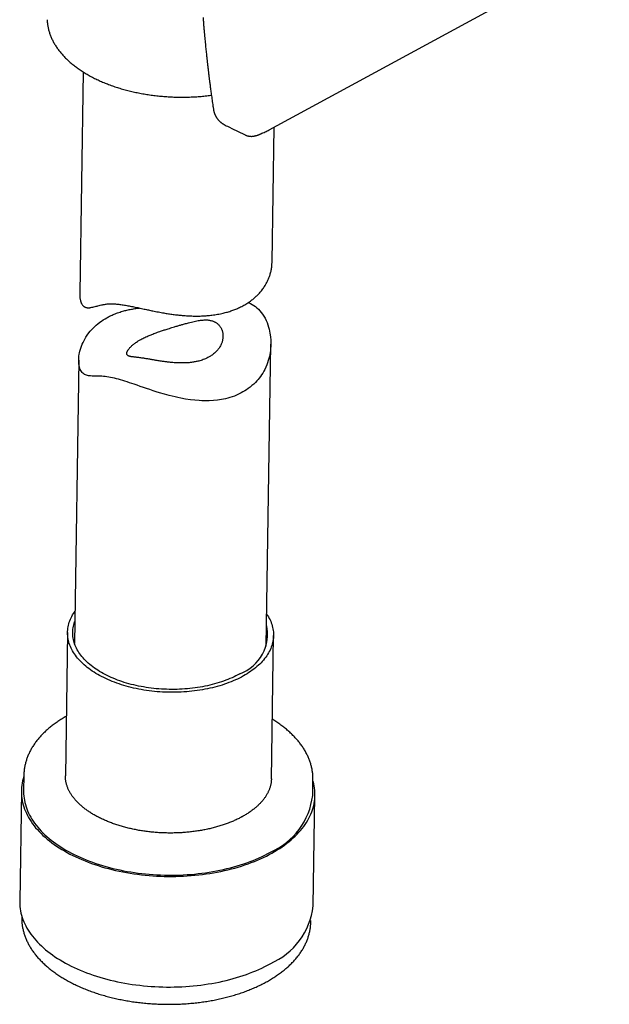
# Model space of a CAD drawing. Header units: millimetres. Extents: x 8 to 677, y 12 to 772.
# Tile 3 of 77: x 614 to 660, y 85 to 162. Entities that reach past the tile are written whole.
import ezdxf

# ---------------------------------------------------------------- set-up
doc = ezdxf.new("R2010")
doc.units = ezdxf.units.MM

msp = doc.modelspace()

# ---------------------------------------------------------------- linework, layer by layer
at = {"color": 7, "linetype": 'Continuous', "lineweight": 30}
for p, q in [((633.061, 153.163), (659.644, 167.595)), ((618.508, 157.692), (618.248, 140.374)), ((629.617, 153.526), (629.614, 153.528)), ((633.286, 142.826), (633.445, 153.372)), ((632.836, 112.768), (633.19, 136.399)), ((618.17, 135.155), (617.838, 112.993)), ((617.301, 113.856), (617.132, 102.634)), ((633.231, 102.388), (633.399, 113.615)), ((613.883, 102.685), (613.864, 101.45)), ((636.462, 101.111), (636.48, 102.347)), ((613.689, 101.453), (613.56, 92.806)), ((636.507, 92.462), (636.637, 101.109)), ((613.718, 91.671), (613.716, 91.568)), ((613.716, 91.568), (613.716, 91.563)), ((636.314, 91.229), (636.315, 91.332))]:
    msp.add_line(p, q, dxfattribs=at)
at = {"color": 7, "linetype": 'Continuous', "lineweight": 30, "flags": 128}
for points in [[(632.408, 152.846), (632.409, 152.846), (632.464, 152.873)], [(631.424, 139.646), (631.478, 139.626), (631.61, 139.567), (631.741, 139.498), (631.867, 139.42), (631.989, 139.331), (632.107, 139.234), (632.22, 139.128), (632.327, 139.014), (632.44, 138.877), (632.546, 138.732), (632.644, 138.578), (632.734, 138.418), (632.817, 138.25), (632.892, 138.077), (632.958, 137.898), (633.016, 137.715), (633.056, 137.568), (633.091, 137.419), (633.121, 137.268), (633.145, 137.116), (633.168, 136.93), (633.183, 136.743), (633.19, 136.555), (633.19, 136.366), (633.183, 136.207), (633.172, 136.049), (633.155, 135.89), (633.132, 135.732), (633.072, 135.426), (633.035, 135.275), (632.992, 135.124), (632.932, 134.944), (632.865, 134.767), (632.791, 134.592), (632.708, 134.42), (632.633, 134.278), (632.552, 134.139), (632.465, 134.002), (632.373, 133.869), (632.283, 133.749), (632.189, 133.632), (632.09, 133.517), (631.986, 133.406), (631.854, 133.276), (631.716, 133.151), (631.571, 133.031), (631.42, 132.917), (631.288, 132.826), (631.152, 132.738), (631.011, 132.655), (630.867, 132.577), (630.607, 132.451), (630.336, 132.34), (630.167, 132.28), (629.995, 132.225), (629.818, 132.175), (629.638, 132.131), (629.33, 132.068), (629.013, 132.021), (628.698, 131.989), (628.378, 131.971), (628.181, 131.967), (627.983, 131.968), (627.783, 131.973), (627.582, 131.983), (627.241, 132.01), (626.898, 132.05), (626.527, 132.105), (626.154, 132.173), (625.928, 132.219), (625.702, 132.27), (625.474, 132.324), (625.247, 132.382), (624.866, 132.486), (624.484, 132.598), (624.233, 132.676), (623.983, 132.756), (623.732, 132.839), (623.483, 132.923), (623.234, 133.008), (622.987, 133.093), (622.74, 133.178), (622.495, 133.263), (622.315, 133.324), (622.137, 133.384), (621.96, 133.443), (621.786, 133.499), (621.613, 133.553), (621.444, 133.604), (621.277, 133.652), (621.113, 133.696), (620.959, 133.735), (620.808, 133.77), (620.66, 133.8), (620.517, 133.826), (620.379, 133.846), (620.245, 133.862), (620.116, 133.873), (619.991, 133.881), (619.866, 133.886), (619.746, 133.889), (619.551, 133.892), (619.368, 133.894), (619.224, 133.898), (619.088, 133.908), (618.932, 133.929), (618.858, 133.945), (618.787, 133.965), (618.708, 133.994), (618.633, 134.031), (618.565, 134.074), (618.502, 134.124), (618.443, 134.184), (618.389, 134.253), (618.34, 134.332), (618.297, 134.419), (618.259, 134.515), (618.228, 134.619), (618.204, 134.725), (618.187, 134.837), (618.175, 134.955), (618.17, 135.077), (618.171, 135.204), (618.179, 135.334), (618.193, 135.467), (618.213, 135.603), (618.237, 135.723), (618.265, 135.845), (618.337, 136.091), (618.39, 136.24), (618.45, 136.389), (618.517, 136.538), (618.591, 136.686), (618.732, 136.93), (618.893, 137.17), (619.071, 137.399), (619.168, 137.511), (619.269, 137.621), (619.398, 137.75), (619.533, 137.874), (619.676, 137.995), (619.824, 138.111), (619.955, 138.205), (620.089, 138.295), (620.228, 138.382), (620.371, 138.465), (620.371, 138.465)], [(631.042, 110.449), (630.891, 110.367), (630.736, 110.288), (630.578, 110.211), (630.416, 110.136), (630.25, 110.063), (630.082, 109.994), (629.909, 109.926), (629.734, 109.862), (629.556, 109.8), (629.375, 109.741), (629.191, 109.684), (629.005, 109.63), (628.816, 109.579), (628.624, 109.531), (628.431, 109.486), (628.235, 109.444), (628.037, 109.404), (627.838, 109.368), (627.636, 109.334), (627.434, 109.304), (627.229, 109.277), (627.024, 109.252), (626.817, 109.231), (626.61, 109.213), (626.401, 109.198), (626.192, 109.186), (625.982, 109.177), (625.772, 109.172), (625.561, 109.169), (625.35, 109.17), (625.14, 109.173), (624.929, 109.18), (624.719, 109.19), (624.509, 109.203), (624.3, 109.219), (624.091, 109.239), (623.883, 109.261), (623.677, 109.286), (623.471, 109.315), (623.267, 109.346), (623.064, 109.381), (622.863, 109.418), (622.663, 109.459), (622.466, 109.502), (622.27, 109.548), (622.076, 109.597), (621.885, 109.649), (621.696, 109.704), (621.509, 109.762), (621.326, 109.822), (621.144, 109.885), (620.966, 109.951), (620.791, 110.019), (620.619, 110.089), (620.45, 110.163), (620.285, 110.238), (620.123, 110.316), (619.964, 110.397), (619.809, 110.48), (619.658, 110.564), (619.511, 110.652), (619.368, 110.741), (619.229, 110.832), (619.095, 110.925), (618.964, 111.02), (618.838, 111.118), (618.716, 111.216), (618.599, 111.317), (618.487, 111.419), (618.379, 111.523), (618.276, 111.628), (618.178, 111.735), (618.085, 111.843), (617.996, 111.953), (617.913, 112.063), (617.835, 112.175), (617.762, 112.288), (617.694, 112.402), (617.632, 112.517), (617.575, 112.632), (617.523, 112.749), (617.476, 112.866), (617.435, 112.983), (617.4, 113.102), (617.369, 113.22), (617.344, 113.339), (617.325, 113.458), (617.311, 113.578), (617.303, 113.697), (617.3, 113.817), (617.303, 113.936), (617.311, 114.056), (617.325, 114.175), (617.344, 114.294), (617.369, 114.412), (617.399, 114.53), (617.435, 114.647), (617.476, 114.764), (617.523, 114.88), (617.574, 114.996), (617.632, 115.11), (617.694, 115.224), (617.762, 115.336), (617.835, 115.448), (617.875, 115.506)], [(632.874, 115.281), (632.937, 115.183), (633.005, 115.069), (633.067, 114.954), (633.125, 114.838), (633.177, 114.722), (633.223, 114.605), (633.264, 114.487), (633.3, 114.369), (633.33, 114.25), (633.355, 114.131), (633.374, 114.012), (633.388, 113.893), (633.396, 113.773), (633.399, 113.654), (633.396, 113.534), (633.388, 113.415), (633.374, 113.296), (633.355, 113.177), (633.33, 113.059), (633.3, 112.941), (633.264, 112.823), (633.223, 112.706), (633.177, 112.59), (633.125, 112.475), (633.068, 112.36), (633.005, 112.247), (632.938, 112.134), (632.865, 112.023), (632.787, 111.913), (632.703, 111.804), (632.615, 111.696), (632.522, 111.59), (632.424, 111.485), (632.321, 111.382), (632.213, 111.28), (632.101, 111.18), (631.984, 111.082), (631.862, 110.986), (631.736, 110.891), (631.606, 110.799), (631.471, 110.708), (631.332, 110.62), (631.189, 110.533), (631.042, 110.449)], [(630.759, 110.613), (630.613, 110.533), (630.464, 110.457), (630.31, 110.382), (630.154, 110.31), (629.993, 110.24), (629.83, 110.173), (629.663, 110.108), (629.494, 110.046), (629.321, 109.987), (629.145, 109.93), (628.967, 109.876), (628.787, 109.824), (628.604, 109.775), (628.418, 109.73), (628.23, 109.687), (628.041, 109.646), (627.849, 109.609), (627.656, 109.575), (627.461, 109.544), (627.264, 109.515), (627.067, 109.49), (626.868, 109.467), (626.667, 109.448), (626.466, 109.432), (626.265, 109.418), (626.062, 109.408), (625.859, 109.401), (625.656, 109.397), (625.452, 109.396), (625.248, 109.398), (625.045, 109.403), (624.842, 109.411), (624.639, 109.422), (624.436, 109.437), (624.234, 109.454), (624.033, 109.475), (623.833, 109.498), (623.634, 109.524), (623.436, 109.554), (623.24, 109.586), (623.045, 109.622), (622.851, 109.66), (622.66, 109.701), (622.47, 109.745), (622.282, 109.792), (622.097, 109.841), (621.914, 109.894), (621.733, 109.949), (621.555, 110.007), (621.379, 110.067), (621.207, 110.13), (621.037, 110.196), (620.87, 110.264), (620.707, 110.334), (620.547, 110.407), (620.39, 110.482), (620.237, 110.56), (620.087, 110.64), (619.941, 110.722), (619.799, 110.806), (619.661, 110.892), (619.527, 110.981), (619.397, 111.071), (619.271, 111.163), (619.15, 111.257), (619.033, 111.353), (618.92, 111.45), (618.812, 111.549), (618.709, 111.65), (618.61, 111.752), (618.516, 111.855), (618.427, 111.96), (618.343, 112.066), (618.263, 112.173), (618.189, 112.282), (618.12, 112.391), (618.056, 112.501), (617.997, 112.613), (617.944, 112.724), (617.895, 112.837), (617.852, 112.951), (617.815, 113.064), (617.782, 113.179), (617.755, 113.294), (617.734, 113.409), (617.717, 113.524), (617.706, 113.639), (617.701, 113.755), (617.701, 113.87), (617.706, 113.986), (617.717, 114.101), (617.733, 114.216), (617.755, 114.331), (617.782, 114.445), (617.814, 114.559), (617.852, 114.672), (617.863, 114.702)], [(613.881, 102.582), (613.881, 102.581), (613.83, 102.414), (613.787, 102.245), (613.752, 102.077), (613.724, 101.907), (613.705, 101.737), (613.693, 101.567), (613.689, 101.397), (613.693, 101.227), (613.705, 101.056), (613.724, 100.886), (613.752, 100.716), (613.787, 100.546), (613.83, 100.377), (613.881, 100.209), (613.94, 100.041), (614.006, 99.874), (614.08, 99.709), (614.162, 99.544), (614.251, 99.38), (614.347, 99.218), (614.451, 99.057), (614.563, 98.897), (614.681, 98.74), (614.807, 98.584), (614.94, 98.43), (615.08, 98.277), (615.227, 98.127), (615.38, 97.979), (615.541, 97.834), (615.707, 97.69), (615.881, 97.549), (616.061, 97.411), (616.247, 97.275), (616.439, 97.142), (616.637, 97.012), (616.841, 96.885), (617.05, 96.761), (617.265, 96.64), (617.486, 96.522), (617.712, 96.407), (617.943, 96.296), (618.179, 96.188), (618.419, 96.084), (618.665, 95.983), (618.915, 95.886), (619.169, 95.792), (619.427, 95.703), (619.689, 95.617), (619.955, 95.535), (620.224, 95.457), (620.497, 95.382), (620.773, 95.312), (621.052, 95.246), (621.334, 95.185), (621.618, 95.127), (621.905, 95.074), (622.194, 95.024), (622.485, 94.979), (622.778, 94.939), (623.073, 94.903), (623.369, 94.871), (623.666, 94.843), (623.965, 94.82), (624.264, 94.802), (624.563, 94.788), (624.864, 94.778), (625.164, 94.773), (625.464, 94.772), (625.764, 94.775), (626.064, 94.783), (626.363, 94.796), (626.662, 94.813), (626.959, 94.835), (627.255, 94.86), (627.55, 94.891), (627.843, 94.925), (628.134, 94.964), (628.423, 95.008), (628.71, 95.055), (628.994, 95.107), (629.276, 95.163), (629.555, 95.224), (629.831, 95.288), (630.104, 95.357), (630.373, 95.429), (630.639, 95.506), (630.901, 95.586), (631.159, 95.671), (631.413, 95.759), (631.663, 95.851), (631.908, 95.947), (632.149, 96.047), (632.385, 96.15), (632.616, 96.256), (632.841, 96.367), (633.062, 96.48), (633.277, 96.597)], [(633.277, 96.597), (633.487, 96.717), (633.691, 96.84), (633.889, 96.966), (634.081, 97.095), (634.267, 97.227), (634.446, 97.361), (634.62, 97.499), (634.787, 97.639), (634.947, 97.781), (635.1, 97.926), (635.247, 98.073), (635.387, 98.223), (635.52, 98.374), (635.646, 98.528), (635.764, 98.683), (635.875, 98.84), (635.979, 98.999), (636.076, 99.159), (636.165, 99.321), (636.246, 99.484), (636.32, 99.649), (636.387, 99.814), (636.445, 99.981), (636.496, 100.148), (636.539, 100.316), (636.574, 100.485), (636.602, 100.654), (636.622, 100.824), (636.633, 100.994), (636.637, 101.165), (636.633, 101.335), (636.621, 101.505), (636.602, 101.676), (636.574, 101.846), (636.539, 102.015), (636.496, 102.184), (636.479, 102.244)], [(613.864, 101.45), (613.864, 101.395), (613.868, 101.227), (613.879, 101.06), (613.899, 100.892), (613.926, 100.725), (613.961, 100.558), (614.003, 100.391), (614.053, 100.225), (614.111, 100.06), (614.176, 99.896), (614.249, 99.732), (614.329, 99.57), (614.417, 99.409), (614.512, 99.249), (614.615, 99.091), (614.724, 98.934), (614.841, 98.778), (614.965, 98.625), (615.096, 98.473), (615.234, 98.323), (615.378, 98.175), (615.529, 98.03), (615.687, 97.886), (615.852, 97.745), (616.022, 97.606), (616.199, 97.47), (616.383, 97.336), (616.572, 97.205), (616.767, 97.077), (616.968, 96.952), (617.174, 96.83), (617.386, 96.711), (617.603, 96.595), (617.826, 96.482), (618.053, 96.372), (618.285, 96.266), (618.522, 96.163), (618.764, 96.064), (619.01, 95.968), (619.26, 95.876), (619.514, 95.788), (619.772, 95.703), (620.034, 95.622), (620.299, 95.545), (620.568, 95.472), (620.84, 95.403), (621.115, 95.338), (621.392, 95.278), (621.672, 95.221), (621.955, 95.168), (622.239, 95.12), (622.526, 95.076), (622.815, 95.036), (623.105, 95), (623.396, 94.969), (623.689, 94.942), (623.983, 94.919), (624.277, 94.901), (624.573, 94.887), (624.868, 94.877), (625.164, 94.872), (625.46, 94.871), (625.755, 94.875), (626.05, 94.883), (626.345, 94.895), (626.639, 94.912), (626.932, 94.933), (627.223, 94.958), (627.513, 94.988), (627.802, 95.022), (628.088, 95.061), (628.373, 95.103), (628.656, 95.15), (628.936, 95.201), (629.213, 95.257), (629.488, 95.316), (629.76, 95.379), (630.028, 95.447), (630.294, 95.518), (630.555, 95.594), (630.813, 95.673), (631.068, 95.756), (631.318, 95.843), (631.564, 95.934), (631.805, 96.029), (632.042, 96.127), (632.275, 96.228), (632.502, 96.333), (632.724, 96.441), (632.942, 96.553), (633.153, 96.668)], [(613.56, 92.806), (613.559, 92.75), (613.563, 92.579), (613.575, 92.409), (613.595, 92.239), (613.622, 92.069), (613.658, 91.899), (613.701, 91.73), (613.752, 91.562), (613.81, 91.394), (613.877, 91.227), (613.951, 91.061), (614.032, 90.897), (614.121, 90.733), (614.218, 90.571), (614.322, 90.41), (614.433, 90.25), (614.552, 90.093), (614.678, 89.937), (614.81, 89.782), (614.95, 89.63), (615.097, 89.48), (615.251, 89.332), (615.411, 89.186), (615.578, 89.043), (615.751, 88.902), (615.931, 88.764), (616.117, 88.628), (616.309, 88.495), (616.507, 88.365), (616.711, 88.238), (616.921, 88.114), (617.136, 87.993), (617.356, 87.875), (617.582, 87.76), (617.813, 87.649), (618.049, 87.541), (618.29, 87.437), (618.535, 87.336), (618.785, 87.239), (619.039, 87.145), (619.297, 87.055), (619.559, 86.969), (619.825, 86.887), (620.095, 86.809), (620.367, 86.735), (620.643, 86.665), (620.922, 86.599), (621.204, 86.537), (621.489, 86.48), (621.776, 86.426), (622.065, 86.377), (622.356, 86.332), (622.649, 86.292), (622.943, 86.256), (623.239, 86.224), (623.537, 86.196), (623.835, 86.173), (624.134, 86.155), (624.434, 86.14), (624.734, 86.131), (625.034, 86.125), (625.335, 86.125), (625.635, 86.128), (625.935, 86.136), (626.234, 86.149), (626.532, 86.166), (626.829, 86.187), (627.125, 86.213), (627.42, 86.243), (627.713, 86.278), (628.004, 86.317), (628.293, 86.36), (628.58, 86.408), (628.864, 86.46), (629.146, 86.516), (629.425, 86.576), (629.701, 86.641), (629.974, 86.709), (630.243, 86.782), (630.509, 86.859), (630.771, 86.939), (631.029, 87.024), (631.284, 87.112), (631.533, 87.204), (631.779, 87.3), (632.019, 87.4), (632.255, 87.503), (632.486, 87.609), (632.712, 87.719), (632.932, 87.833), (633.148, 87.949)]]:
    msp.add_lwpolyline(points, dxfattribs=at)
at = {"color": 7, "linetype": 'Continuous', "lineweight": 30}
for centre, radius, start, end in [((629.586, 113.755), 3.354, 290.46508, 12.44432), ((630.957, 101.757), 5.542, 293.34397, 353.3154), ((630.917, 93.117), 5.628, 293.34397, 353.3154)]:
    msp.add_arc(centre, radius, start, end, dxfattribs=at)
for points, knots in [([(615.703, 161.769), (615.705, 161.727), (615.709, 161.64), (615.721, 161.508), (615.738, 161.374), (615.76, 161.241), (615.787, 161.108), (615.819, 160.975), (615.855, 160.842), (615.897, 160.71), (615.943, 160.579), (615.994, 160.448), (616.05, 160.317), (616.111, 160.188), (616.176, 160.059), (616.247, 159.93), (616.322, 159.803), (616.402, 159.677), (616.486, 159.551), (616.575, 159.427), (616.669, 159.304), (616.767, 159.182), (616.87, 159.061), (616.978, 158.942), (617.089, 158.824), (617.205, 158.708), (617.326, 158.593), (617.45, 158.48), (617.579, 158.368), (617.712, 158.259), (617.849, 158.151), (617.989, 158.045), (618.134, 157.94), (618.282, 157.838), (618.434, 157.738), (618.589, 157.64), (618.748, 157.544), (618.911, 157.449), (619.076, 157.358), (619.245, 157.268), (619.417, 157.18), (619.593, 157.095), (619.771, 157.012), (619.952, 156.932), (620.136, 156.853), (620.323, 156.777), (620.512, 156.704), (620.704, 156.633), (620.898, 156.564), (621.095, 156.498), (621.294, 156.435), (621.496, 156.374), (621.699, 156.315), (621.904, 156.26), (622.111, 156.206), (622.321, 156.156), (622.531, 156.108), (622.744, 156.062), (622.958, 156.02), (623.173, 155.98), (623.39, 155.943), (623.608, 155.908), (623.827, 155.876), (624.047, 155.847), (624.268, 155.821), (624.489, 155.798), (624.712, 155.777), (624.935, 155.759), (625.159, 155.744), (625.383, 155.732), (625.607, 155.722), (625.832, 155.716), (626.057, 155.712), (626.281, 155.711), (626.506, 155.713), (626.73, 155.718), (626.955, 155.725), (627.178, 155.735), (627.401, 155.748), (627.624, 155.764), (627.846, 155.783), (628.067, 155.805), (628.287, 155.829), (628.446, 155.848), (628.532, 155.86), (628.544, 155.862)], [0, 0, 0, 0, 0.011127, 0.022828, 0.034539, 0.046262, 0.058002, 0.069762, 0.081546, 0.093355, 0.105193, 0.117061, 0.128961, 0.140893, 0.152858, 0.164855, 0.176884, 0.188945, 0.201035, 0.213154, 0.225299, 0.23747, 0.249663, 0.261876, 0.274108, 0.286357, 0.298619, 0.310894, 0.323179, 0.335473, 0.347773, 0.36008, 0.37239, 0.384703, 0.397018, 0.409334, 0.421649, 0.433964, 0.446277, 0.458588, 0.470897, 0.483203, 0.495506, 0.507805, 0.520102, 0.532395, 0.544684, 0.55697, 0.569252, 0.581531, 0.593807, 0.606079, 0.618347, 0.630613, 0.642875, 0.655135, 0.667391, 0.679645, 0.691897, 0.704146, 0.716393, 0.728638, 0.740881, 0.753123, 0.765362, 0.777601, 0.789838, 0.802075, 0.81431, 0.826545, 0.838779, 0.851013, 0.863247, 0.875481, 0.887715, 0.89995, 0.912185, 0.92442, 0.936657, 0.948894, 0.961133, 0.973373, 0.985614, 0.997857, 1, 1, 1, 1]), ([(627.888, 161.948), (627.896, 161.841), (627.913, 161.632), (627.938, 161.326), (627.963, 161.033), (627.987, 160.753), (628.011, 160.487), (628.035, 160.235), (628.058, 159.989), (628.082, 159.75), (628.105, 159.519), (628.127, 159.304), (628.148, 159.106), (628.167, 158.927), (628.185, 158.766), (628.2, 158.623), (628.215, 158.495), (628.228, 158.381), (628.239, 158.282), (628.248, 158.2), (628.256, 158.135), (628.262, 158.085), (628.266, 158.045), (628.27, 158.015), (628.273, 157.99), (628.276, 157.963), (628.281, 157.921), (628.288, 157.864), (628.296, 157.794), (628.305, 157.719), (628.314, 157.641), (628.324, 157.56), (628.334, 157.478), (628.344, 157.394), (628.355, 157.304), (628.368, 157.203), (628.382, 157.091), (628.398, 156.965), (628.416, 156.823), (628.436, 156.666), (628.459, 156.496), (628.483, 156.313), (628.509, 156.116), (628.537, 155.911), (628.567, 155.698), (628.598, 155.477), (628.631, 155.245), (628.666, 155.001), (628.691, 154.834), (628.704, 154.749)], [0, 0, 0, 0, 0.044081, 0.086319, 0.126713, 0.165261, 0.201963, 0.236817, 0.269824, 0.303996, 0.33593, 0.365625, 0.393081, 0.418296, 0.440109, 0.45991, 0.477701, 0.49348, 0.507248, 0.519003, 0.527477, 0.534471, 0.539987, 0.544024, 0.546808, 0.55047, 0.555533, 0.564257, 0.574281, 0.584707, 0.595536, 0.606768, 0.618403, 0.629742, 0.642088, 0.656068, 0.671681, 0.68893, 0.709011, 0.730931, 0.754693, 0.780297, 0.807743, 0.837034, 0.866341, 0.89729, 0.929881, 0.964118, 1, 1, 1, 1]), ([(628.704, 154.749), (628.708, 154.723), (628.715, 154.676), (628.729, 154.615), (628.742, 154.567), (628.753, 154.527), (628.764, 154.493), (628.775, 154.459), (628.787, 154.426), (628.799, 154.395), (628.812, 154.363), (628.83, 154.322), (628.85, 154.28), (628.873, 154.236), (628.897, 154.192), (628.926, 154.143), (628.957, 154.096), (628.985, 154.055), (629.018, 154.011), (629.058, 153.961), (629.105, 153.907), (629.154, 153.856), (629.2, 153.812), (629.244, 153.773), (629.284, 153.739), (629.327, 153.705), (629.368, 153.675), (629.404, 153.65), (629.439, 153.626), (629.486, 153.597), (629.546, 153.562), (629.592, 153.538), (629.616, 153.526)], [0, 0, 0, 0, 0.049025, 0.088628, 0.118753, 0.14265, 0.165357, 0.186925, 0.210345, 0.230991, 0.250017, 0.275416, 0.313847, 0.339168, 0.36845, 0.408798, 0.445338, 0.474754, 0.503002, 0.549745, 0.59551, 0.637699, 0.685079, 0.716311, 0.748256, 0.783419, 0.820511, 0.843189, 0.868995, 0.903817, 0.947607, 1, 1, 1, 1]), ([(629.616, 153.526), (629.676, 153.496), (629.959, 153.356), (630.466, 153.108), (630.935, 152.879), (631.182, 152.76), (631.204, 152.75)], [0, 0, 0, 0, 0.114304, 0.5367404, 0.9591685, 1, 1, 1, 1]), ([(631.203, 152.75), (631.225, 152.74), (631.266, 152.721), (631.324, 152.7), (631.374, 152.685), (631.412, 152.675), (631.441, 152.669), (631.463, 152.665), (631.483, 152.661), (631.513, 152.657), (631.556, 152.652), (631.616, 152.647), (631.686, 152.647), (631.761, 152.651), (631.829, 152.66), (631.885, 152.67), (631.949, 152.683), (632.02, 152.702), (632.096, 152.725), (632.154, 152.745), (632.194, 152.759), (632.217, 152.768), (632.242, 152.777), (632.27, 152.788), (632.306, 152.803), (632.352, 152.822), (632.389, 152.837), (632.409, 152.846)], [0, 0, 0, 0, 0.04539, 0.084419, 0.116527, 0.141448, 0.158586, 0.170015, 0.182412, 0.196341, 0.228333, 0.265972, 0.319705, 0.37521, 0.425476, 0.471002, 0.514577, 0.594132, 0.67472, 0.752129, 0.776816, 0.801451, 0.826121, 0.852835, 0.890237, 0.939301, 1, 1, 1, 1]), ([(632.408, 152.846), (632.519, 152.895), (632.737, 152.992), (632.947, 153.103), (633.05, 153.158)], [0, 0, 0, 0, 0.50767, 1, 1, 1, 1]), ([(618.249, 140.374), (618.248, 140.355), (618.247, 140.29), (618.251, 140.182), (618.262, 140.052), (618.278, 139.939), (618.298, 139.842), (618.32, 139.76), (618.345, 139.682), (618.374, 139.61), (618.407, 139.543), (618.443, 139.483), (618.483, 139.429), (618.526, 139.383), (618.571, 139.344), (618.618, 139.312), (618.668, 139.287), (618.721, 139.268), (618.775, 139.254), (618.851, 139.242), (618.937, 139.24), (619.036, 139.248), (619.145, 139.263), (619.281, 139.292), (619.441, 139.334), (619.6, 139.377), (619.769, 139.422), (619.928, 139.461), (620.073, 139.49), (620.192, 139.511), (620.325, 139.53), (620.465, 139.543), (620.608, 139.55), (620.751, 139.551), (620.9, 139.547), (621.056, 139.538), (621.219, 139.524), (621.388, 139.504), (621.563, 139.481), (621.741, 139.453), (621.922, 139.422), (622.106, 139.388), (622.294, 139.351), (622.487, 139.312), (622.683, 139.271), (622.883, 139.228), (623.086, 139.185), (623.335, 139.131), (623.63, 139.067), (623.929, 139.005), (624.185, 138.953), (624.396, 138.912), (624.609, 138.872), (624.872, 138.826), (625.185, 138.774), (625.546, 138.722), (625.907, 138.677), (626.218, 138.646), (626.482, 138.625), (626.699, 138.611), (626.915, 138.601), (627.179, 138.593), (627.49, 138.591), (627.854, 138.601), (628.221, 138.625), (628.542, 138.658), (628.81, 138.695), (629.028, 138.73), (629.242, 138.772), (629.443, 138.816), (629.63, 138.862), (629.803, 138.91), (629.973, 138.962), (630.189, 139.034), (630.448, 139.131), (630.704, 139.243), (630.913, 139.345), (631.081, 139.435), (631.244, 139.529), (631.437, 139.651), (631.614, 139.775), (631.775, 139.899), (631.927, 140.024), (632.104, 140.185), (632.272, 140.36), (632.405, 140.513), (632.509, 140.643), (632.607, 140.776), (632.719, 140.943), (632.84, 141.146), (632.961, 141.387), (633.063, 141.634), (633.135, 141.852), (633.186, 142.039), (633.22, 142.194), (633.248, 142.35), (633.272, 142.542), (633.286, 142.702), (633.285, 142.808), (633.285, 142.826)], [0, 0, 0, 0, 0.00376, 0.012934, 0.022186, 0.031457, 0.038295, 0.045141, 0.052048, 0.058954, 0.065909, 0.072865, 0.079894, 0.086938, 0.093771, 0.100618, 0.107523, 0.114429, 0.12137, 0.128312, 0.142286, 0.15174, 0.161203, 0.177453, 0.193728, 0.207346, 0.220974, 0.237577, 0.245897, 0.254217, 0.264029, 0.273858, 0.282586, 0.291331, 0.300173, 0.309015, 0.317931, 0.326847, 0.335865, 0.344903, 0.353623, 0.36236, 0.371178, 0.379996, 0.38887, 0.397744, 0.406692, 0.415652, 0.430178, 0.444748, 0.45358, 0.462413, 0.471279, 0.480146, 0.495066, 0.510023, 0.524808, 0.539627, 0.548594, 0.55756, 0.566557, 0.575554, 0.590676, 0.605833, 0.62197, 0.638152, 0.647967, 0.657781, 0.667637, 0.677493, 0.685797, 0.694102, 0.702432, 0.710762, 0.726383, 0.742048, 0.751548, 0.761048, 0.770588, 0.780128, 0.796198, 0.804258, 0.812318, 0.827585, 0.842892, 0.852167, 0.861442, 0.870753, 0.880064, 0.895734, 0.911445, 0.927036, 0.942667, 0.952136, 0.961604, 0.971107, 0.980611, 0.996599, 1, 1, 1, 1]), ([(620.371, 138.465), (620.462, 138.514), (620.645, 138.611), (620.898, 138.723), (621.12, 138.811), (621.306, 138.877), (621.497, 138.938), (621.737, 139.007), (622.029, 139.079), (622.372, 139.146), (622.668, 139.194), (622.85, 139.214), (622.914, 139.222)], [0, 0, 0, 0, 0.1242796, 0.2489249, 0.3245256, 0.4001265, 0.4760478, 0.5519694, 0.6798526, 0.8081036, 0.9323191, 1, 1, 1, 1]), ([(623.02, 136.76), (622.986, 136.741), (622.918, 136.703), (622.811, 136.637), (622.697, 136.564), (622.581, 136.483), (622.483, 136.409), (622.399, 136.341), (622.33, 136.28), (622.266, 136.221), (622.202, 136.157), (622.138, 136.087), (622.079, 136.014), (622.033, 135.949), (621.998, 135.892), (621.973, 135.844), (621.954, 135.799), (621.938, 135.753), (621.929, 135.705), (621.927, 135.657), (621.934, 135.617), (621.946, 135.585), (621.963, 135.555), (621.989, 135.527), (622.023, 135.5), (622.065, 135.477), (622.115, 135.456), (622.172, 135.439), (622.236, 135.424), (622.308, 135.41), (622.394, 135.398), (622.495, 135.385), (622.602, 135.373), (622.704, 135.362), (622.813, 135.35), (622.948, 135.334), (623.088, 135.316), (623.208, 135.298), (623.316, 135.281), (623.441, 135.261), (623.584, 135.237), (623.721, 135.213), (623.85, 135.191), (623.968, 135.17), (624.088, 135.15), (624.223, 135.127), (624.375, 135.101), (624.545, 135.074), (624.704, 135.05), (624.851, 135.029), (624.986, 135.011), (625.121, 134.994), (625.274, 134.977), (625.444, 134.96), (625.63, 134.945), (625.801, 134.934), (625.958, 134.927), (626.102, 134.924), (626.248, 134.923), (626.415, 134.925), (626.597, 134.933), (626.794, 134.947), (626.972, 134.967), (627.133, 134.99), (627.276, 135.014), (627.416, 135.043), (627.569, 135.08), (627.734, 135.127), (627.908, 135.186), (628.063, 135.248), (628.199, 135.31), (628.315, 135.369), (628.424, 135.431), (628.539, 135.504), (628.659, 135.589), (628.782, 135.688), (628.886, 135.785), (628.974, 135.877), (629.047, 135.962), (629.114, 136.049), (629.181, 136.147), (629.247, 136.259), (629.309, 136.384), (629.355, 136.501), (629.39, 136.609), (629.415, 136.708), (629.433, 136.806), (629.446, 136.915), (629.451, 137.036), (629.445, 137.166), (629.428, 137.284), (629.403, 137.389), (629.375, 137.48), (629.341, 137.566), (629.297, 137.657), (629.239, 137.753), (629.165, 137.851), (629.087, 137.934), (629.009, 138.003), (628.935, 138.058), (628.861, 138.105), (628.778, 138.15), (628.68, 138.193), (628.568, 138.231), (628.459, 138.258), (628.356, 138.275), (628.234, 138.289), (628.08, 138.295), (627.912, 138.288), (627.759, 138.273), (627.602, 138.252), (627.416, 138.221), (627.201, 138.176), (626.979, 138.123), (626.775, 138.071), (626.592, 138.022), (626.404, 137.969), (626.183, 137.906), (625.967, 137.843), (625.79, 137.79), (625.634, 137.744), (625.461, 137.691), (625.271, 137.633), (625.094, 137.578), (624.933, 137.527), (624.789, 137.481), (624.647, 137.434), (624.491, 137.382), (624.321, 137.323), (624.137, 137.257), (623.971, 137.195), (623.822, 137.137), (623.673, 137.076), (623.512, 137.006), (623.341, 136.926), (623.175, 136.845), (623.072, 136.788), (623.02, 136.76)], [0, 0, 0, 0, 0.005955, 0.01191, 0.019986, 0.028068, 0.036144, 0.042312, 0.04848, 0.054435, 0.06039, 0.068475, 0.076566, 0.08465, 0.09083, 0.09701, 0.102874, 0.108738, 0.116681, 0.12463, 0.132573, 0.138624, 0.144675, 0.152373, 0.160108, 0.167843, 0.175689, 0.183536, 0.191492, 0.199448, 0.207437, 0.217374, 0.227312, 0.234023, 0.240733, 0.25095, 0.261165, 0.266603, 0.272042, 0.27942, 0.286805, 0.294183, 0.29982, 0.305457, 0.310896, 0.316335, 0.323708, 0.331087, 0.338461, 0.344084, 0.349708, 0.355359, 0.361009, 0.368655, 0.376306, 0.383952, 0.389772, 0.395593, 0.401794, 0.407994, 0.416397, 0.424807, 0.43321, 0.439621, 0.446033, 0.452425, 0.458817, 0.467495, 0.476181, 0.484859, 0.491495, 0.498131, 0.504381, 0.510631, 0.519113, 0.527601, 0.536082, 0.542562, 0.549041, 0.555279, 0.561517, 0.569973, 0.578436, 0.586893, 0.593347, 0.599801, 0.606185, 0.61257, 0.621237, 0.62991, 0.638577, 0.645204, 0.651832, 0.65805, 0.664267, 0.672732, 0.681205, 0.68967, 0.696166, 0.702663, 0.708273, 0.713883, 0.721504, 0.729132, 0.736753, 0.74258, 0.748407, 0.759103, 0.769802, 0.777049, 0.784296, 0.795322, 0.806349, 0.817401, 0.828453, 0.835924, 0.843395, 0.854774, 0.866152, 0.87221, 0.878267, 0.886478, 0.894695, 0.902906, 0.909177, 0.915449, 0.921508, 0.927567, 0.935798, 0.944035, 0.952266, 0.958561, 0.964856, 0.973562, 0.982347, 0.991133, 1, 1, 1, 1]), ([(617.202, 107.305), (617.172, 107.288), (617.085, 107.238), (616.946, 107.155), (616.786, 107.055), (616.629, 106.952), (616.475, 106.848), (616.326, 106.742), (616.18, 106.633), (616.039, 106.523), (615.901, 106.411), (615.767, 106.297), (615.638, 106.181), (615.512, 106.064), (615.391, 105.945), (615.274, 105.824), (615.162, 105.701), (615.054, 105.578), (614.95, 105.452), (614.852, 105.326), (614.757, 105.198), (614.668, 105.069), (614.583, 104.939), (614.503, 104.807), (614.427, 104.675), (614.357, 104.542), (614.291, 104.407), (614.23, 104.272), (614.174, 104.137), (614.123, 104.001), (614.077, 103.864), (614.036, 103.726), (613.999, 103.589), (613.968, 103.45), (613.941, 103.312), (613.919, 103.173), (613.903, 103.034), (613.891, 102.895), (613.884, 102.779), (613.884, 102.709), (613.883, 102.686)], [0, 0, 0, 0, 0.015009, 0.042484, 0.069962, 0.09744, 0.124917, 0.152392, 0.179861, 0.207322, 0.234774, 0.262213, 0.289636, 0.31704, 0.34442, 0.371774, 0.399098, 0.426386, 0.453635, 0.480841, 0.508, 0.535107, 0.562159, 0.589152, 0.616084, 0.642952, 0.669755, 0.696491, 0.72316, 0.749764, 0.776303, 0.802781, 0.829201, 0.855567, 0.881885, 0.908161, 0.934401, 0.960613, 0.986805, 1, 1, 1, 1]), ([(636.48, 102.346), (636.48, 102.387), (636.481, 102.475), (636.476, 102.61), (636.467, 102.749), (636.452, 102.888), (636.433, 103.027), (636.409, 103.165), (636.38, 103.304), (636.346, 103.442), (636.307, 103.58), (636.264, 103.717), (636.215, 103.854), (636.162, 103.99), (636.104, 104.126), (636.041, 104.261), (635.973, 104.395), (635.901, 104.529), (635.824, 104.661), (635.742, 104.793), (635.655, 104.924), (635.564, 105.053), (635.468, 105.182), (635.367, 105.309), (635.262, 105.436), (635.152, 105.56), (635.039, 105.684), (634.92, 105.806), (634.798, 105.926), (634.671, 106.045), (634.54, 106.162), (634.404, 106.278), (634.265, 106.391), (634.122, 106.503), (633.975, 106.614), (633.824, 106.722), (633.67, 106.828), (633.511, 106.933), (633.388, 107.011), (633.317, 107.054), (633.301, 107.064)], [0, 0, 0, 0, 0.023423, 0.049591, 0.075764, 0.10195, 0.128157, 0.154393, 0.180664, 0.206978, 0.23334, 0.259755, 0.286228, 0.312761, 0.339357, 0.366018, 0.392744, 0.419535, 0.44639, 0.473307, 0.500284, 0.527317, 0.554405, 0.581542, 0.608725, 0.63595, 0.663213, 0.69051, 0.717837, 0.74519, 0.772565, 0.799959, 0.827369, 0.854791, 0.882223, 0.909662, 0.937107, 0.964555, 0.992004, 1, 1, 1, 1]), ([(630.984, 99.463), (630.96, 99.45), (630.891, 99.411), (630.773, 99.349), (630.63, 99.277), (630.484, 99.207), (630.335, 99.138), (630.182, 99.072), (630.026, 99.008), (629.867, 98.945), (629.705, 98.885), (629.541, 98.827), (629.374, 98.771), (629.204, 98.718), (629.031, 98.666), (628.856, 98.617), (628.679, 98.571), (628.5, 98.526), (628.319, 98.484), (628.135, 98.445), (627.95, 98.408), (627.763, 98.374), (627.575, 98.342), (627.385, 98.313), (627.193, 98.286), (627.001, 98.262), (626.807, 98.241), (626.612, 98.222), (626.416, 98.206), (626.22, 98.193), (626.023, 98.182), (625.825, 98.174), (625.627, 98.169), (625.429, 98.166), (625.23, 98.166), (625.032, 98.169), (624.833, 98.174), (624.635, 98.182), (624.437, 98.193), (624.24, 98.207), (624.043, 98.223), (623.847, 98.242), (623.652, 98.264), (623.457, 98.288), (623.264, 98.315), (623.072, 98.344), (622.881, 98.376), (622.692, 98.41), (622.504, 98.448), (622.318, 98.487), (622.134, 98.529), (621.951, 98.574), (621.771, 98.621), (621.593, 98.67), (621.417, 98.721), (621.243, 98.775), (621.072, 98.831), (620.903, 98.89), (620.737, 98.95), (620.574, 99.013), (620.414, 99.078), (620.256, 99.145), (620.102, 99.213), (619.951, 99.284), (619.803, 99.357), (619.658, 99.431), (619.517, 99.507), (619.38, 99.585), (619.246, 99.664), (619.115, 99.745), (618.988, 99.828), (618.865, 99.912), (618.746, 99.997), (618.631, 100.084), (618.52, 100.172), (618.413, 100.261), (618.31, 100.351), (618.211, 100.442), (618.116, 100.535), (618.025, 100.628), (617.939, 100.722), (617.857, 100.817), (617.779, 100.913), (617.705, 101.009), (617.636, 101.106), (617.571, 101.204), (617.51, 101.303), (617.454, 101.402), (617.403, 101.501), (617.355, 101.601), (617.312, 101.702), (617.274, 101.803), (617.24, 101.905), (617.21, 102.007), (617.185, 102.11), (617.165, 102.213), (617.15, 102.317), (617.139, 102.421), (617.133, 102.525), (617.131, 102.598), (617.133, 102.635), (617.133, 102.637)], [0, 0, 0, 0, 0.005314, 0.015447, 0.025583, 0.035723, 0.045867, 0.056015, 0.066167, 0.076323, 0.086484, 0.096649, 0.106819, 0.116993, 0.127171, 0.137354, 0.14754, 0.15773, 0.167924, 0.178122, 0.188323, 0.198527, 0.208734, 0.218944, 0.229156, 0.239371, 0.249588, 0.259807, 0.270027, 0.280249, 0.290473, 0.300697, 0.310923, 0.321149, 0.331376, 0.341602, 0.351829, 0.362056, 0.372282, 0.382507, 0.392732, 0.402955, 0.413177, 0.423398, 0.433616, 0.443833, 0.454048, 0.46426, 0.474469, 0.484676, 0.49488, 0.50508, 0.515277, 0.52547, 0.53566, 0.545846, 0.556027, 0.566204, 0.576377, 0.586545, 0.596708, 0.606867, 0.617021, 0.62717, 0.637315, 0.647455, 0.65759, 0.667722, 0.677849, 0.687973, 0.698095, 0.708214, 0.718331, 0.728448, 0.738565, 0.748683, 0.758805, 0.768931, 0.779063, 0.789204, 0.799356, 0.809522, 0.819706, 0.82991, 0.840139, 0.850396, 0.860687, 0.871016, 0.881387, 0.891807, 0.902279, 0.912809, 0.923398, 0.934051, 0.944769, 0.955549, 0.966389, 0.977284, 0.988223, 0.999195, 1, 1, 1, 1]), ([(633.23, 102.395), (633.23, 102.39), (633.231, 102.351), (633.226, 102.276), (633.217, 102.172), (633.203, 102.067), (633.183, 101.963), (633.159, 101.86), (633.13, 101.757), (633.097, 101.654), (633.059, 101.552), (633.016, 101.451), (632.969, 101.351), (632.917, 101.251), (632.861, 101.152), (632.8, 101.054), (632.736, 100.957), (632.666, 100.86), (632.593, 100.765), (632.515, 100.67), (632.433, 100.576), (632.346, 100.484), (632.256, 100.392), (632.161, 100.301), (632.062, 100.212), (631.959, 100.124), (631.852, 100.037), (631.741, 99.951), (631.626, 99.867), (631.507, 99.784), (631.384, 99.702), (631.258, 99.622), (631.13, 99.546), (631.038, 99.493), (630.989, 99.466), (630.984, 99.463)], [0, 0, 0, 0, 0.0045913, 0.0383765, 0.0721549, 0.1058737, 0.1394902, 0.1729684, 0.2062807, 0.2394084, 0.2723415, 0.3050777, 0.3376205, 0.3699785, 0.4021633, 0.4341887, 0.4660697, 0.4978216, 0.5294596, 0.5609982, 0.592451, 0.623831, 0.6551496, 0.6864174, 0.7176439, 0.7488376, 0.7800059, 0.8111553, 0.8422915, 0.8734195, 0.9045434, 0.9356666, 0.9667913, 0.9962736, 1, 1, 1, 1]), ([(613.717, 91.563), (613.716, 91.523), (613.715, 91.437), (613.72, 91.305), (613.73, 91.166), (613.744, 91.027), (613.763, 90.888), (613.788, 90.749), (613.817, 90.611), (613.851, 90.472), (613.889, 90.335), (613.933, 90.197), (613.981, 90.061), (614.035, 89.924), (614.093, 89.789), (614.156, 89.654), (614.223, 89.519), (614.296, 89.386), (614.373, 89.253), (614.455, 89.121), (614.542, 88.991), (614.633, 88.861), (614.729, 88.732), (614.83, 88.605), (614.935, 88.479), (615.044, 88.354), (615.158, 88.231), (615.276, 88.109), (615.399, 87.988), (615.526, 87.87), (615.657, 87.752), (615.792, 87.637), (615.931, 87.523), (616.074, 87.411), (616.222, 87.301), (616.372, 87.192), (616.527, 87.086), (616.685, 86.982), (616.847, 86.879), (617.013, 86.779), (617.181, 86.681), (617.354, 86.585), (617.529, 86.491), (617.708, 86.399), (617.889, 86.309), (618.074, 86.222), (618.262, 86.137), (618.453, 86.055), (618.646, 85.974), (618.842, 85.897), (619.041, 85.821), (619.242, 85.748), (619.446, 85.677), (619.652, 85.609), (619.86, 85.544), (620.07, 85.481), (620.283, 85.42), (620.498, 85.362), (620.714, 85.307), (620.932, 85.255), (621.152, 85.205), (621.374, 85.157), (621.597, 85.113), (621.822, 85.071), (622.047, 85.031), (622.275, 84.995), (622.503, 84.961), (622.732, 84.93), (622.963, 84.901), (623.194, 84.876), (623.426, 84.853), (623.659, 84.833), (623.892, 84.816), (624.125, 84.802), (624.36, 84.79), (624.594, 84.781), (624.828, 84.775), (625.063, 84.772), (625.298, 84.772), (625.532, 84.774), (625.766, 84.779), (626, 84.788), (626.234, 84.798), (626.467, 84.812), (626.699, 84.829), (626.931, 84.848), (627.162, 84.87), (627.392, 84.895), (627.621, 84.923), (627.848, 84.953), (628.075, 84.986), (628.3, 85.022), (628.524, 85.061), (628.747, 85.102), (628.968, 85.146), (629.187, 85.193), (629.405, 85.243), (629.62, 85.295), (629.834, 85.349), (630.046, 85.407), (630.255, 85.467), (630.463, 85.529), (630.668, 85.594), (630.871, 85.662), (631.071, 85.732), (631.269, 85.805), (631.464, 85.88), (631.656, 85.957), (631.845, 86.037), (632.032, 86.119), (632.216, 86.204), (632.396, 86.291), (632.574, 86.38), (632.748, 86.472), (632.919, 86.565), (633.086, 86.661), (633.25, 86.759), (633.411, 86.86), (633.568, 86.962), (633.721, 87.066), (633.871, 87.173), (634.016, 87.281), (634.158, 87.391), (634.296, 87.503), (634.429, 87.617), (634.559, 87.733), (634.684, 87.851), (634.806, 87.97), (634.922, 88.091), (635.035, 88.213), (635.143, 88.337), (635.246, 88.462), (635.345, 88.589), (635.439, 88.717), (635.529, 88.846), (635.614, 88.976), (635.694, 89.107), (635.769, 89.24), (635.84, 89.373), (635.906, 89.507), (635.966, 89.642), (636.022, 89.778), (636.074, 89.914), (636.12, 90.051), (636.161, 90.188), (636.197, 90.326), (636.229, 90.464), (636.256, 90.602), (636.277, 90.741), (636.294, 90.88), (636.306, 91.019), (636.312, 91.136), (636.313, 91.206), (636.313, 91.23)], [0, 0, 0, 0, 0.005468, 0.011879, 0.018291, 0.024706, 0.031126, 0.037554, 0.04399, 0.050436, 0.056895, 0.063366, 0.069852, 0.076352, 0.082867, 0.089399, 0.095946, 0.10251, 0.109089, 0.115683, 0.122292, 0.128915, 0.135551, 0.142199, 0.148859, 0.155528, 0.162207, 0.168895, 0.17559, 0.182291, 0.188997, 0.195708, 0.202423, 0.209141, 0.215862, 0.222584, 0.229307, 0.236032, 0.242756, 0.249481, 0.256205, 0.262928, 0.269651, 0.276372, 0.283092, 0.28981, 0.296527, 0.303243, 0.309956, 0.316668, 0.323379, 0.330087, 0.336794, 0.3435, 0.350203, 0.356905, 0.363606, 0.370304, 0.377002, 0.383698, 0.390393, 0.397086, 0.403778, 0.410469, 0.417159, 0.423848, 0.430536, 0.437224, 0.44391, 0.450596, 0.457281, 0.463966, 0.47065, 0.477334, 0.484018, 0.490701, 0.497384, 0.504068, 0.510751, 0.517434, 0.524118, 0.530802, 0.537486, 0.54417, 0.550855, 0.557541, 0.564227, 0.570914, 0.577602, 0.584291, 0.59098, 0.597671, 0.604363, 0.611056, 0.61775, 0.624446, 0.631143, 0.637841, 0.644542, 0.651243, 0.657947, 0.664652, 0.671359, 0.678067, 0.684778, 0.69149, 0.698204, 0.70492, 0.711638, 0.718358, 0.725079, 0.731802, 0.738527, 0.745253, 0.75198, 0.758709, 0.765438, 0.772168, 0.778898, 0.785627, 0.792356, 0.799084, 0.80581, 0.812534, 0.819254, 0.82597, 0.832682, 0.839388, 0.846088, 0.85278, 0.859463, 0.866137, 0.8728, 0.879452, 0.886091, 0.892717, 0.899328, 0.905924, 0.912504, 0.919069, 0.925617, 0.932149, 0.938665, 0.945165, 0.95165, 0.95812, 0.964578, 0.971024, 0.977459, 0.983886, 0.990306, 0.996721, 1, 1, 1, 1])]:
    msp.add_open_spline(points, degree=3, knots=knots, dxfattribs=at)

doc.saveas('drawing.dxf')
